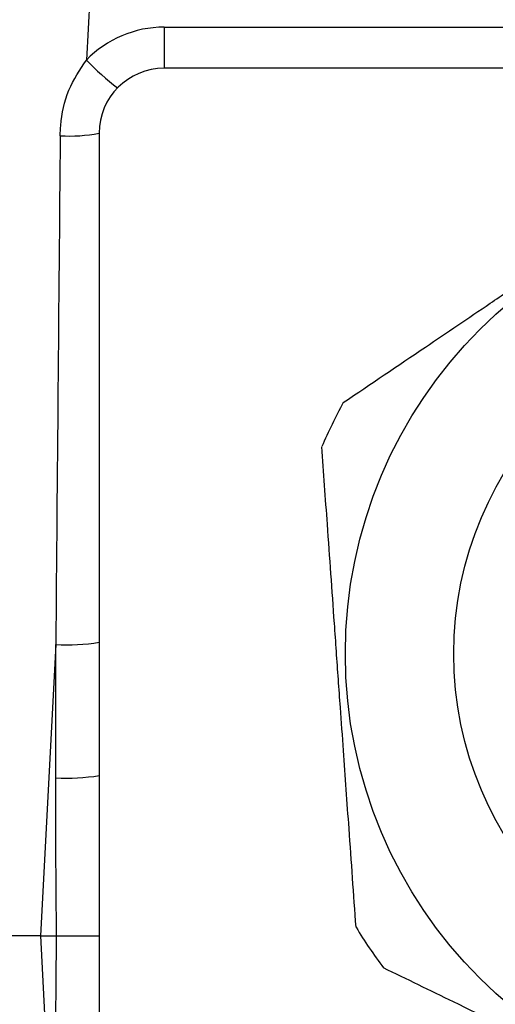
# Model space of a CAD drawing. Header units: millimetres. Extents: x -722 to 1902, y -809 to 1604.
# Tile 11 of 93: x -491 to -469, y 510 to 555. Entities that reach past the tile are written whole.
import ezdxf

# ---------------------------------------------------------------- set-up
doc = ezdxf.new("R2010")
doc.units = ezdxf.units.MM

msp = doc.modelspace()

# ---------------------------------------------------------------- linework, layer by layer
at = {"color": 7, "linetype": 'Continuous', "lineweight": 25}
for p, q in [((-487.629, 558.733), (-487.897, 553.611)), ((-484.31, 555.128), (-484.31, 553.233)), ((-484.31, 555.128), (-355.31, 555.128)), ((-355.31, 553.233), (-484.31, 553.233)), ((-487.31, 550.233), (-487.31, 520.623)), ((-489.31, 526.66), (-490.014, 513.233)), ((-489.31, 520.518), (-489.31, 526.66)), ((-487.31, 520.623), (-487.31, 513.233)), ((-490.014, 513.233), (-497.077, 513.233)), ((-490.014, 513.233), (-489.273, 513.233)), ((-490.014, 513.233), (-489.31, 499.805)), ((-487.31, 513.233), (-487.31, 505.842))]:
    msp.add_line(p, q, dxfattribs=at)
for radius in [21.15, 16.15]:
    msp.add_circle((-454.81, 526.233), radius, dxfattribs=at)
for centre, radius, start, end in [((-484.31, 550.128), 5, 90, 135.8501), ((-478.705, 562.406), 12.722, 223.7351, 232.4288), ((-484.31, 550.233), 3, 90, 180), ((-488.688, 557.693), 7.586, 266.8483, 280.4687), ((-454.81, 526.233), 24.2, 151.3943, 156.7475), ((-488.811, 536.293), 9.645, 267.0366, 278.9552), ((-488.811, 530.15), 9.645, 267.0366, 278.9552), ((-454.81, 526.233), 24.2, 211.3943, 216.7475)]:
    msp.add_arc(centre, radius, start, end, dxfattribs=at)
msp.add_ellipse((-489.31, 526.137), major_axis=(1.997, 229.183), ratio=0.00002, start_param=1.465969, end_param=1.568513, dxfattribs=at)
for points, knots in [([(-489.105, 550.118), (-489.1, 550.278), (-489.075, 550.992), (-488.802, 552.246), (-488.195, 553.161), (-487.897, 553.611)], [0, 0, 0, 0, 0.128076, 0.572027, 1, 1, 1, 1]), ([(-469.289, 542.395), (-468.738, 542.768), (-467.829, 543.383), (-466.562, 544.24), (-465.491, 544.964), (-464.777, 545.447), (-464.42, 545.689)], [0, 0, 0, 0, 0.339997, 0.559999, 0.78, 1, 1, 1, 1]), ([(-476.056, 537.819), (-474.796, 538.671), (-472.546, 540.193), (-470.285, 541.722), (-469.289, 542.395)], [0, 0, 0, 0, 0.559999, 1, 1, 1, 1]), ([(-476.464, 527.638), (-476.573, 529.163), (-476.767, 531.886), (-476.959, 534.595), (-477.044, 535.786)], [0, 0, 0, 0, 0.559982, 1, 1, 1, 1]), ([(-476.047, 521.774), (-476.094, 522.439), (-476.172, 523.533), (-476.281, 525.058), (-476.373, 526.349), (-476.434, 527.208), (-476.464, 527.638)], [0, 0, 0, 0, 0.339996, 0.559998, 0.78, 1, 1, 1, 1]), ([(-475.467, 513.626), (-475.575, 515.143), (-475.768, 517.853), (-475.962, 520.576), (-476.047, 521.774)], [0, 0, 0, 0, 0.559998, 1, 1, 1, 1]), ([(-489.273, 513.233), (-489.285, 514.564), (-489.306, 516.992), (-489.309, 519.421), (-489.31, 520.518)], [0, 0, 0, 0, 0.5482824, 1, 1, 1, 1]), ([(-489.31, 505.947), (-489.308, 507.279), (-489.305, 509.707), (-489.283, 512.136), (-489.273, 513.233)], [0, 0, 0, 0, 0.5482822, 1, 1, 1, 1]), ([(-489.273, 513.233), (-489.04, 513.233), (-488.582, 513.233), (-487.98, 513.233), (-487.531, 513.233), (-487.358, 513.233), (-487.312, 513.233), (-487.31, 513.233)], [0, 0, 0, 0, 0.253478, 0.498883, 0.744453, 0.990018, 1, 1, 1, 1]), ([(-466.854, 508.182), (-468.229, 508.851), (-470.685, 510.044), (-473.126, 511.232), (-474.201, 511.754)], [0, 0, 0, 0, 0.559984, 1, 1, 1, 1])]:
    msp.add_open_spline(points, degree=3, knots=knots, dxfattribs=at)

doc.saveas('drawing.dxf')
